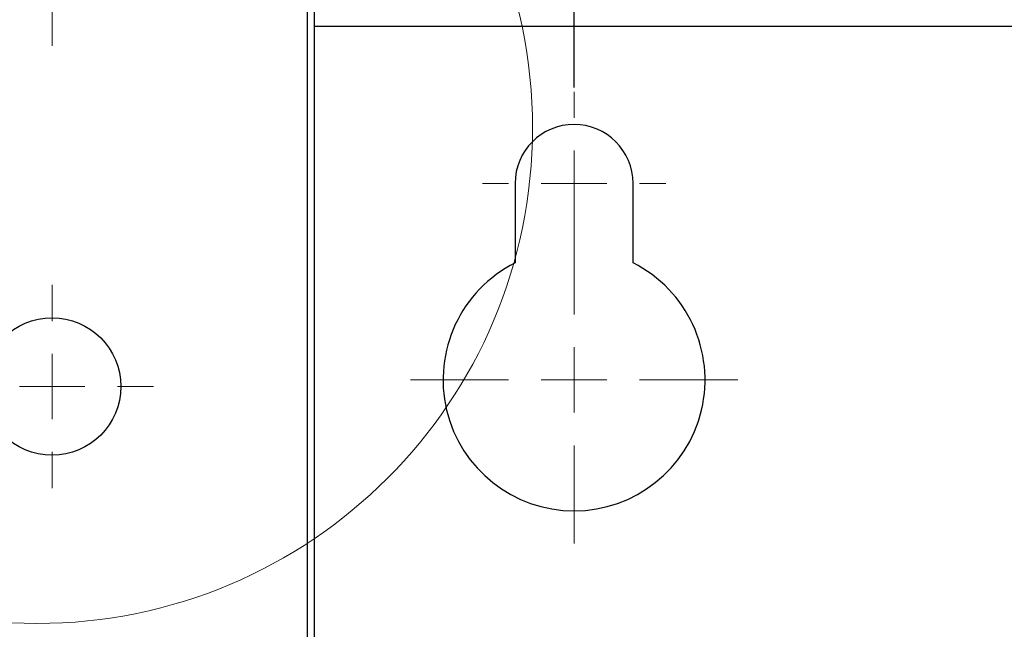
# Paper-space layout 'Sheet1' of a CAD drawing. Header units: millimetres. Extents: x -7 to 420, y -21 to 297.
# Tile 40 of 105: x 42 to 57, y 233 to 243. Entities that reach past the tile are written whole.
import ezdxf

# ---------------------------------------------------------------- set-up
doc = ezdxf.new("R2010")
doc.units = ezdxf.units.MM
doc.header["$PDSIZE"] = -1
doc.styles.add('SLDTEXTSTYLE1', font='TXT', dxfattribs={"width": 0.75})
doc.dimstyles.new('SLDDIMSTYLE0', dxfattribs={"dimtxt": 2.5, "dimasz": 3, "dimexe": 0, "dimexo": 0.0625, "dimtad": 1, "dimdec": 1, "dimlfac": 5, "dimrnd": 1e-09, "dimzin": 12, "dimdsep": 46, "dimtxsty": 'SLDTEXTSTYLE1', "dimblk1": 'CLOSED', "dimblk2": 'CLOSED', "dimsah": 1, "dimcen": 0.09, "dimadec": 0, "dimazin": 3, "dimtfac": 1, "dimtofl": 0, "dimtmove": 0, "dimatfit": 3, "dimldrblk": 'CLOSED', "dimfxl": 1, "dimfrac": 2, "dimtolj": 1, "dimtzin": 12, "dimarcsym": 0})

# ---------------------------------------------------------------- blocks, each defined once
blk = doc.blocks.new('_Closed')
at = {"color": 0, "linetype": 'ByBlock', "lineweight": -2}
for p, q in [((-1, 0.166667), (0, 0)), ((-1, 0.166667), (-1, -0.166667)), ((0, 0), (-1, -0.166667)), ((0, 0), (-1, 0))]:
    blk.add_line(p, q, dxfattribs=at)
blk = doc.blocks.new('_D')
at = {"color": 0, "linetype": 'Continuous', "lineweight": -2}
for p, q in [((50.3, 241.727), (50.3, 251.129)), ((53.3, 251.129), (76, 251.129)), ((79, 241.727), (79, 251.129))]:
    blk.add_line(p, q, dxfattribs=at)
at = {"layer": 'Defpoints', "color": 0}
for p in [(79, 251.129), (50.3, 241.665), (79, 241.665)]:
    blk.add_point(p, dxfattribs=at)
at = {"color": 0, "lineweight": -2, "xscale": 3, "yscale": 3, "zscale": 3, "rotation": 180}
blk.add_blockref('_Closed', (50.3, 251.129), dxfattribs=at)
at = {"color": 0, "lineweight": -2, "xscale": 3, "yscale": 3, "zscale": 3}
blk.add_blockref('_Closed', (79, 251.129), dxfattribs=at)
at = {"color": 0, "lineweight": 18, "insert": (64.65, 254.254), "char_height": 2.5, "attachment_point": 2, "style": 'SLDTEXTSTYLE1'}
blk.add_mtext('\\A1;143.5', dxfattribs=at)
blk = doc.blocks.new('SW_CENTERMARKSYMBOL_8')
at = {"color": 0, "linetype": 'Continuous', "lineweight": 18}
for p, q in [((0, 1), (0, 1.8)), ((0, 0), (0, 0.5)), ((-1, 0), (-1.8, 0)), ((0, 0), (-0.5, 0)), ((0, 0), (0, -0.5)), ((0, 0), (0.5, 0)), ((1, 0), (1.8, 0)), ((0, -1), (0, -1.8))]:
    blk.add_line(p, q, dxfattribs=at)
blk = doc.blocks.new('SW_CENTERMARKSYMBOL_9')
at = {"color": 0, "linetype": 'Continuous', "lineweight": 18}
for p, q in [((0, 1), (0, 1.55)), ((0, 0), (0, 0.5)), ((-1, 0), (-1.55, 0)), ((0, 0), (-0.5, 0)), ((0, 0), (0, -0.5)), ((0, 0), (0.5, 0)), ((1, 0), (1.55, 0)), ((0, -1), (0, -1.55))]:
    blk.add_line(p, q, dxfattribs=at)
blk = doc.blocks.new('SW_CENTERMARKSYMBOL_14')
at = {"color": 0, "linetype": 'Continuous', "lineweight": 18}
for p, q in [((0, 1), (0, 1.4)), ((0, 0), (0, 0.5)), ((-1, 0), (-1.4, 0)), ((0, 0), (-0.5, 0)), ((0, 0), (0, -0.5)), ((0, 0), (0.5, 0)), ((1, 0), (1.4, 0)), ((0, -1), (0, -1.4))]:
    blk.add_line(p, q, dxfattribs=at)
blk = doc.blocks.new('SW_CENTERMARKSYMBOL_15')
at = {"color": 0, "linetype": 'Continuous', "lineweight": 18}
for p, q in [((0, 1), (0, 2.5)), ((0, 0), (0, 0.5)), ((-1, 0), (-2.5, 0)), ((0, 0), (-0.5, 0)), ((0, 0), (0, -0.5)), ((0, 0), (0.5, 0)), ((1, 0), (2.5, 0)), ((0, -1), (0, -2.5))]:
    blk.add_line(p, q, dxfattribs=at)

psp = doc.layouts.new('Sheet1')

# ---------------------------------------------------------------- linework, layer by layer
at = {"color": 8, "linetype": 'Continuous', "lineweight": 25}
psp.add_line((46.23, 232.265), (46.23, 245.164), dxfattribs=at)
at = {"color": 7, "linetype": 'Continuous', "lineweight": 25}
for p, q in [((46.33, 245.164), (46.33, 232.265)), ((46.33, 242.665), (67.13, 242.665)), ((49.4, 240.265), (49.4, 239.051)), ((51.2, 239.051), (51.2, 240.265))]:
    psp.add_line(p, q, dxfattribs=at)
at = {"color": 7, "linetype": 'Continuous', "lineweight": 18}
psp.add_circle((42.099, 241.113), 7.567, dxfattribs=at)
at = {"color": 7, "linetype": 'Continuous', "lineweight": 25}
psp.add_circle((42.33, 237.164), 1.05, dxfattribs=at)
for centre, radius, start, end in [((50.3, 240.265), 0.9, 0, 180), ((50.3, 237.265), 2, 116.7437, 63.2563)]:
    psp.add_arc(centre, radius, start, end, dxfattribs=at)

# ---------------------------------------------------------------- block references
at = {"color": 7, "linetype": 'Continuous', "lineweight": 18}
for name, p in [('SW_CENTERMARKSYMBOL_8', (42.33, 244.164)), ('SW_CENTERMARKSYMBOL_14', (50.3, 240.265)), ('SW_CENTERMARKSYMBOL_15', (50.3, 237.265)), ('SW_CENTERMARKSYMBOL_9', (42.33, 237.164))]:
    psp.add_blockref(name, p, dxfattribs=at)

# ---------------------------------------------------------------- dimensions: what is measured, and where the dimension line sits
dim = psp.add_linear_dim(base=(79, 251.129), p1=(50.3, 241.665), p2=(79, 241.665), dimstyle='SLDDIMSTYLE0', dxfattribs=at)
dim.commit()
dim.dimension.update_dxf_attribs({"geometry": '_D', "text_midpoint": (64.65, 251.129), "dimtype": 160})

doc.saveas('drawing.dxf')
